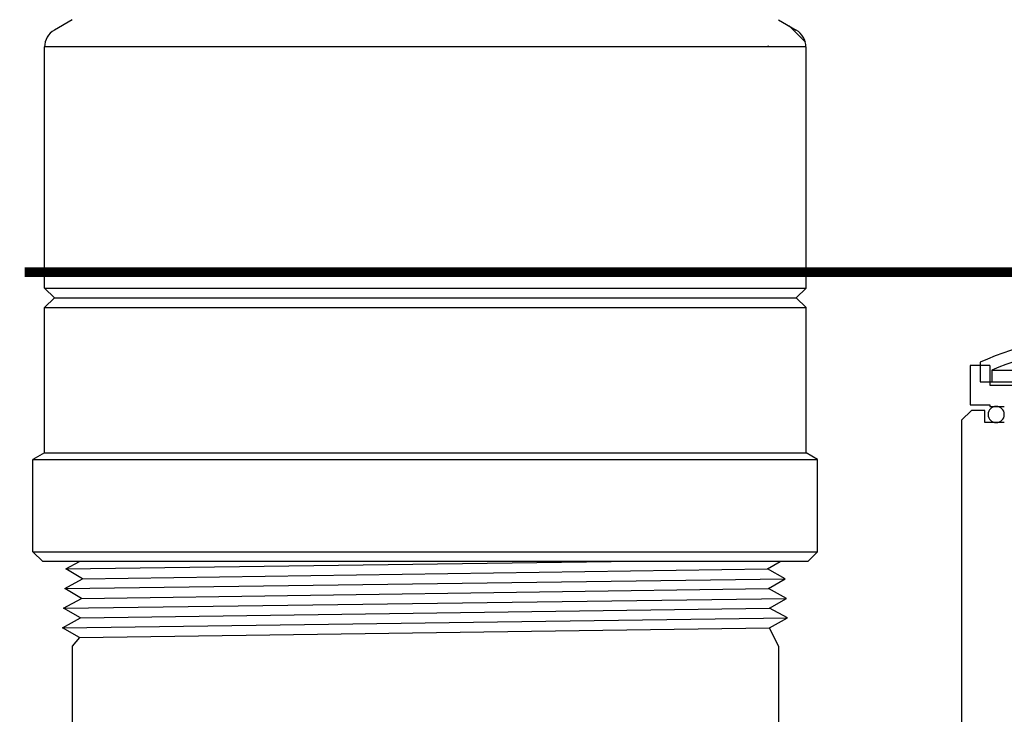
# Model space of a CAD drawing. Extents: x -1276 to 451, y 2026 to 3394.
# Tile 52 of 104: x -543.93 to -537.66, y 3180.46 to 3184.89. Entities that reach past the tile are written whole.
import ezdxf

# ---------------------------------------------------------------- set-up
doc = ezdxf.new("R2010")
doc.units = 0
doc.header["$MEASUREMENT"] = 0
for name, color, linetype in [('GALV-4', 4, 'CONTINUOUS'), ('SPILL-BUCKET', 1, 'CONTINUOUS'), ('SWIVEL-ADAPTOR', 1, 'CONTINUOUS'), ('TAG', 3, 'CONTINUOUS')]:
    doc.layers.add(name, color=color, linetype=linetype)

msp = doc.modelspace()

# ---------------------------------------------------------------- linework, layer by layer
at = {"layer": 'GALV-4', "linetype": 'Continuous'}
for p, q in [((-543.63764, 3181.39024), (-543.55148, 3181.43765)), ((-539.16682, 3181.39024), (-539.08581, 3181.43765)), ((-543.53075, 3181.32778), (-543.63764, 3181.39024)), ((-539.05314, 3181.32778), (-539.16682, 3181.39024)), ((-543.6446, 3181.26533), (-543.53075, 3181.32778)), ((-539.16019, 3181.26533), (-539.05314, 3181.32778)), ((-543.53737, 3181.20287), (-543.6446, 3181.26533)), ((-539.04618, 3181.20287), (-539.16019, 3181.26533)), ((-543.65156, 3181.14041), (-543.53737, 3181.20287)), ((-539.15357, 3181.14041), (-539.04618, 3181.20287)), ((-543.544, 3181.07795), (-543.65156, 3181.14041)), ((-539.03922, 3181.07795), (-539.15357, 3181.14041)), ((-543.65818, 3181.0155), (-543.544, 3181.07795)), ((-539.15357, 3181.01559), (-539.03922, 3181.07795)), ((-543.55062, 3180.95304), (-543.65818, 3181.0155)), ((-539.09713, 3180.89731), (-539.15357, 3181.01559)), ((-543.55124, 3180.9534), (-543.59713, 3180.89731)), ((-543.59713, 3180.89731), (-543.59713, 3179.39749))]:
    msp.add_line(p, q, dxfattribs=at)
at = {"layer": 'GALV-4', "color": 7, "linetype": 'Continuous'}
for p, q in [((-543.63764, 3181.39024), (-540.16313, 3181.43765)), ((-543.53075, 3181.32778), (-539.16682, 3181.39024)), ((-543.6446, 3181.26533), (-539.05314, 3181.32778)), ((-543.53737, 3181.20287), (-539.16019, 3181.26533)), ((-543.65156, 3181.14041), (-539.04618, 3181.20287)), ((-543.544, 3181.07795), (-539.15357, 3181.14041)), ((-543.65787, 3181.01532), (-539.03922, 3181.07795)), ((-543.55062, 3180.95304), (-539.15357, 3181.01559))]:
    msp.add_line(p, q, dxfattribs=at)
at = {"layer": 'GALV-4'}
msp.add_line((-539.09713, 3180.89731), (-539.09713, 3179.39749), dxfattribs=at)
at = {"layer": 'SPILL-BUCKET', "color": 1, "linetype": 'Continuous'}
for p, q in [((-537.74959, 3182.68506), (-537.8745, 3182.68506)), ((-537.8745, 3182.68506), (-537.8745, 3182.43523)), ((-537.74959, 3182.68506), (-537.74959, 3182.56015)), ((-537.74959, 3182.56015), (-537.14065, 3182.56015)), ((-537.8745, 3182.43523), (-537.74959, 3182.43523)), ((-537.74959, 3182.43523), (-537.74959, 3182.42524)), ((-537.74959, 3182.42524), (-537.65715, 3182.42524))]:
    msp.add_line(p, q, dxfattribs=at)
at = {"layer": 'SPILL-BUCKET', "color": 7, "linetype": 'Continuous'}
for p, q in [((-537.81204, 3182.7066), (-537.81204, 3182.58228)), ((-537.73709, 3182.65723), (-537.73709, 3182.58228)), ((-537.81204, 3182.58228), (-537.73709, 3182.58228))]:
    msp.add_line(p, q, dxfattribs=at)
at = {"layer": 'SPILL-BUCKET', "color": 7}
for p, q in [((-537.73709, 3182.65723), (-537.19881, 3182.65723)), ((-537.73709, 3182.58228), (-537.24108, 3182.58228))]:
    msp.add_line(p, q, dxfattribs=at)
at = {"layer": 'SPILL-BUCKET', "color": 3, "linetype": 'Continuous'}
for p, q in [((-537.76008, 3182.37477), (-537.76008, 3182.37278)), ((-537.70961, 3182.32231), (-537.70762, 3182.32231))]:
    msp.add_line(p, q, dxfattribs=at)
at = {"layer": 'SPILL-BUCKET', "linetype": 'Continuous'}
msp.add_lwpolyline([(-537.65715, 3182.32231), (-537.78206, 3182.32231), (-537.78206, 3182.39926), (-537.86701, 3182.39926), (-537.92947, 3182.3368), (-537.92947, 3178.24959)], dxfattribs=at)
at = {"layer": 'SPILL-BUCKET', "color": 7, "linetype": 'Continuous'}
for radius, start, end in [(1.99863, 90, 113.969481), (1.92369, 67.473116, 112.526884)]:
    msp.add_arc((-537.0001, 3180.88032), radius, start, end, dxfattribs=at)
at = {"layer": 'SPILL-BUCKET', "color": 7}
for centre, start, end in [((-537.70961, 3182.37477), 90, 180), ((-537.70961, 3182.37278), 180, 270), ((-537.70762, 3182.37477), 0, 90), ((-537.70762, 3182.37278), 270, 0)]:
    msp.add_arc(centre, 0.05047, start, end, dxfattribs=at)
at = {"layer": 'SWIVEL-ADAPTOR', "linetype": 'Continuous'}
for p, q in [((-543.59713, 3184.88886), (-543.71091, 3184.82315)), ((-543.59713, 3184.88886), (-543.71091, 3184.82315)), ((-539.09713, 3184.88886), (-538.98334, 3184.82315)), ((-539.09713, 3184.88886), (-538.98334, 3184.82315)), ((-538.92458, 3184.74516), (-539.02875, 3184.84986)), ((-543.77341, 3183.17963), (-543.77341, 3184.71525)), ((-543.77341, 3183.17963), (-543.77341, 3184.71525)), ((-539.15963, 3184.72059), (-539.16443, 3184.72059)), ((-539.15963, 3184.72059), (-539.16443, 3184.72059)), ((-538.92085, 3183.17963), (-538.92085, 3184.71525)), ((-538.92085, 3183.17963), (-538.92085, 3184.71525)), ((-543.77341, 3183.17963), (-543.71091, 3183.11713)), ((-538.92085, 3183.17963), (-538.98335, 3183.11713)), ((-543.71091, 3183.11713), (-543.77341, 3183.05463)), ((-538.98335, 3183.11713), (-538.92085, 3183.05463)), ((-543.77341, 3182.12942), (-543.77341, 3183.05463)), ((-543.77341, 3182.12942), (-543.77341, 3183.05463)), ((-538.92085, 3182.12942), (-538.92085, 3183.05463)), ((-538.92085, 3182.12942), (-538.92085, 3183.05463)), ((-543.77341, 3182.12942), (-543.84713, 3182.08669)), ((-543.77341, 3182.12942), (-543.84713, 3182.08669)), ((-538.84713, 3182.08669), (-538.92084, 3182.12942)), ((-538.84713, 3182.08669), (-538.92084, 3182.12942)), ((-543.84713, 3181.50015), (-543.84713, 3182.08669)), ((-543.84713, 3181.50015), (-543.84713, 3182.08669)), ((-538.84713, 3181.50015), (-538.84713, 3182.08669)), ((-538.84713, 3181.50015), (-538.84713, 3182.08669)), ((-543.84713, 3181.50015), (-543.78463, 3181.43765)), ((-543.84713, 3181.50015), (-543.78463, 3181.43765)), ((-538.90963, 3181.43765), (-538.84713, 3181.50015)), ((-538.90963, 3181.43765), (-538.84713, 3181.50015)), ((-543.59072, 3181.43765), (-543.78463, 3181.43765)), ((-538.90963, 3181.43765), (-543.78463, 3181.43765))]:
    msp.add_line(p, q, dxfattribs=at)
at = {"layer": 'SWIVEL-ADAPTOR', "color": 7}
for p, q in [((-538.92031, 3184.71525), (-543.77287, 3184.71525)), ((-543.77341, 3183.17963), (-538.92085, 3183.17963)), ((-543.77341, 3183.05463), (-538.92085, 3183.05463)), ((-543.84713, 3182.08669), (-538.84713, 3182.08669)), ((-543.84713, 3181.50015), (-538.84713, 3181.50015))]:
    msp.add_line(p, q, dxfattribs=at)
at = {"layer": 'SWIVEL-ADAPTOR'}
for p, q in [((-543.71091, 3183.11713), (-538.98335, 3183.11713)), ((-543.77341, 3182.12942), (-538.92084, 3182.12942))]:
    msp.add_line(p, q, dxfattribs=at)
at = {"layer": 'SWIVEL-ADAPTOR', "linetype": 'Continuous'}
for centre, start, end in [((-543.64841, 3184.71525), 120.079762, 180), ((-543.64841, 3184.71525), 120.079762, 180), ((-539.04584, 3184.71525), 0, 59.920238), ((-539.04584, 3184.71525), 0, 59.920238)]:
    msp.add_arc(centre, 0.12447, start, end, dxfattribs=at)
at = {"layer": 'TAG', "const_width": 0.0625}
msp.add_lwpolyline([(-543.90053, 3183.28114), (-537.58424, 3183.28114)], dxfattribs=at)

doc.saveas('drawing.dxf')
